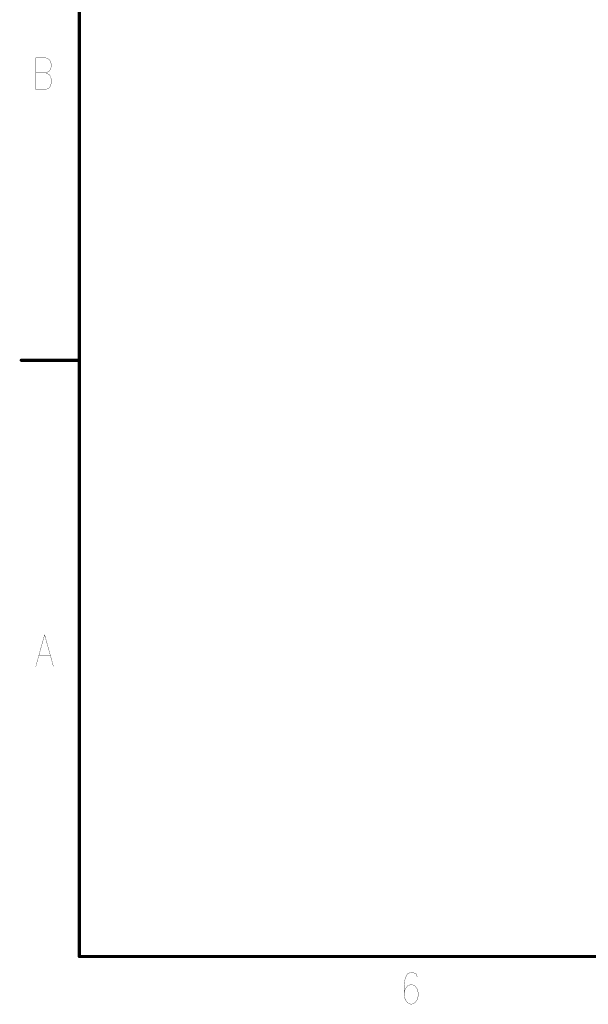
# Model space of a CAD drawing. Extents: x 2 to 38, y 2.4 to 29.6.
# Tile 1 of 93: x 2 to 8, y 2.6 to 13. Entities that reach past the tile are written whole.
import ezdxf

# ---------------------------------------------------------------- set-up
doc = ezdxf.new("R2010")
doc.units = 0
doc.layers.get('0').update_dxf_attribs({"linetype": 'CONTINUOUS'})
doc.layers.add('adt001026', color=1, linetype='CONTINUOUS')

# ---------------------------------------------------------------- blocks, each defined once
blk = doc.blocks.new('D247')
at = {"const_width": 0.0017}
blk.add_lwpolyline([(-0.00085, 0, 1), (0.00085, 0, 1)], format="xyb", close=True, dxfattribs=at)
blk = doc.blocks.new('D251')
at = {"const_width": 0.0171}
blk.add_lwpolyline([(-0.00855, 0, 1), (0.00855, 0, 1)], format="xyb", close=True, dxfattribs=at)

msp = doc.modelspace()

# ---------------------------------------------------------------- linework, layer by layer
at = {"layer": 'adt001026', "color": 1}
for points, const_width in [([(2.637, 28.9246), (2.637, 3.0685)], 0.034), ([(2.1747, 12.6179), (2.1747, 12.2808)], 0.003), ([(2.1747, 12.6179), (2.2798, 12.6179)], 0.003), ([(2.2798, 12.6179), (2.3148, 12.6018)], 0.003), ([(2.3148, 12.6018), (2.3265, 12.5858)], 0.003), ([(2.3265, 12.5858), (2.3382, 12.5537)], 0.003), ([(2.1747, 12.4574), (2.2798, 12.4574)], 0.003), ([(2.3148, 12.4734), (2.2798, 12.4574)], 0.003), ([(2.2798, 12.4574), (2.3148, 12.4413)], 0.003), ([(2.3265, 12.4895), (2.3148, 12.4734)], 0.003), ([(2.3382, 12.5216), (2.3265, 12.4895)], 0.003), ([(2.3382, 12.5537), (2.3382, 12.5216)], 0.003), ([(2.3148, 12.4413), (2.3265, 12.4253)], 0.003), ([(2.3265, 12.4253), (2.3382, 12.3931)], 0.003), ([(2.3382, 12.345), (2.3265, 12.3129)], 0.003), ([(2.3382, 12.3931), (2.3382, 12.345)], 0.003), ([(2.2798, 12.2808), (2.1747, 12.2808)], 0.003), ([(2.3148, 12.2968), (2.2798, 12.2808)], 0.003), ([(2.3265, 12.3129), (2.3148, 12.2968)], 0.003), ([(2.637, 9.4041), (2.0206, 9.4041)], 0.034), ([(2.2681, 6.4878), (2.1747, 6.1507)], 0.003), ([(2.2681, 6.4878), (2.3615, 6.1507)], 0.003), ([(2.2097, 6.2631), (2.3265, 6.2631)], 0.003), ([(2.637, 3.0685), (37.3949, 3.0685)], 0.034), ([(6.0973, 2.8346), (6.0857, 2.7543)], 0.003), ([(6.1207, 2.8828), (6.0973, 2.8346)], 0.003), ([(6.1557, 2.8988), (6.1207, 2.8828)], 0.003), ([(6.1791, 2.8988), (6.1557, 2.8988)], 0.003), ([(6.2141, 2.8828), (6.1791, 2.8988)], 0.003), ([(6.2258, 2.8506), (6.2141, 2.8828)], 0.003), ([(6.0857, 2.7543), (6.0857, 2.6741)], 0.003), ([(6.0973, 2.7222), (6.0857, 2.6741)], 0.003), ([(6.1207, 2.7543), (6.0973, 2.7222)], 0.003), ([(6.1557, 2.7704), (6.1207, 2.7543)], 0.003), ([(6.1674, 2.7704), (6.1557, 2.7704)], 0.003), ([(6.2024, 2.7543), (6.1674, 2.7704)], 0.003), ([(6.2258, 2.7222), (6.2024, 2.7543)], 0.003), ([(6.2374, 2.6741), (6.2258, 2.7222)], 0.003), ([(6.0857, 2.6741), (6.0973, 2.6098)], 0.003), ([(6.2258, 2.6098), (6.2374, 2.658)], 0.003), ([(6.2374, 2.658), (6.2374, 2.6741)], 0.003), ([(6.0973, 2.6098), (6.1207, 2.5777)], 0.003), ([(6.1207, 2.5777), (6.1557, 2.5617)], 0.003), ([(6.1557, 2.5617), (6.1674, 2.5617)], 0.003), ([(6.1674, 2.5617), (6.2024, 2.5777)], 0.003), ([(6.2024, 2.5777), (6.2258, 2.6098)], 0.003)]:
    msp.add_lwpolyline(points, dxfattribs=dict(at, const_width=const_width))

# ---------------------------------------------------------------- block references
at = {"layer": 'adt001026'}
for name, p in [('D247', (2.1747, 12.6179)), ('D247', (2.1747, 12.6179)), ('D247', (2.2798, 12.6179)), ('D247', (2.3148, 12.6018)), ('D247', (2.3265, 12.5858)), ('D247', (2.1747, 12.4574)), ('D247', (2.2798, 12.4574)), ('D247', (2.2798, 12.4574)), ('D247', (2.3148, 12.4734)), ('D247', (2.3265, 12.4895)), ('D247', (2.3382, 12.5537)), ('D247', (2.3382, 12.5216)), ('D247', (2.3148, 12.4413)), ('D247', (2.3265, 12.4253)), ('D247', (2.3382, 12.3931)), ('D247', (2.3382, 12.345)), ('D247', (2.1747, 12.2808)), ('D247', (2.1747, 12.2808)), ('D247', (2.2798, 12.2808)), ('D247', (2.3148, 12.2968)), ('D247', (2.3265, 12.3129)), ('D251', (2.0206, 9.4041)), ('D251', (2.637, 9.4041)), ('D247', (2.2681, 6.4878)), ('D247', (2.2681, 6.4878)), ('D247', (2.2097, 6.2631)), ('D247', (2.3265, 6.2631)), ('D247', (2.1747, 6.1507)), ('D247', (2.3615, 6.1507)), ('D251', (2.637, 3.0685)), ('D247', (6.0973, 2.8346)), ('D247', (6.1207, 2.8828)), ('D247', (6.1557, 2.8988)), ('D247', (6.1791, 2.8988)), ('D247', (6.2141, 2.8828)), ('D247', (6.2258, 2.8506)), ('D247', (6.0857, 2.7543)), ('D247', (6.0973, 2.7222)), ('D247', (6.1207, 2.7543)), ('D247', (6.1557, 2.7704)), ('D247', (6.1674, 2.7704)), ('D247', (6.2024, 2.7543)), ('D247', (6.2258, 2.7222)), ('D247', (6.0857, 2.6741)), ('D247', (6.0857, 2.6741)), ('D247', (6.2374, 2.6741)), ('D247', (6.2374, 2.658)), ('D247', (6.0973, 2.6098)), ('D247', (6.1207, 2.5777)), ('D247', (6.1557, 2.5617)), ('D247', (6.1674, 2.5617)), ('D247', (6.2024, 2.5777)), ('D247', (6.2258, 2.6098))]:
    msp.add_blockref(name, p, dxfattribs=at)

doc.saveas('drawing.dxf')
